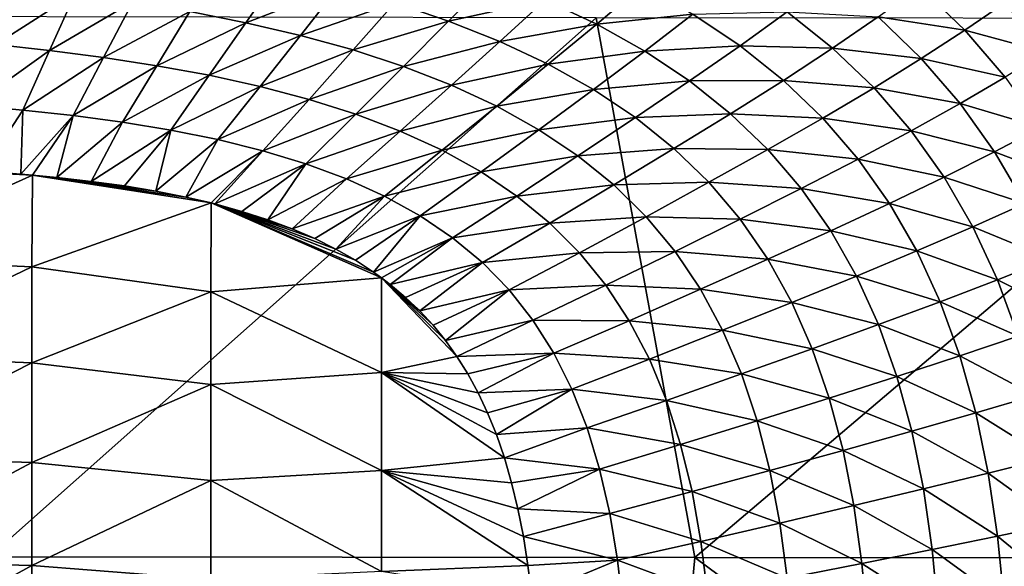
# Model space of a CAD drawing. Header units: metres. Extents: x -104 to 104, y -68 to 90.
# Tile 246 of 256: x 89.05 to 99.28, y 55.7 to 61.38. Entities that reach past the tile are written whole.
import ezdxf

# ---------------------------------------------------------------- set-up
doc = ezdxf.new("R2010")
doc.units = ezdxf.units.M
doc.layers.add('solid_FIT-BATH-153_SW0002', color=7, linetype='CONTINUOUS')

msp = doc.modelspace()

# ---------------------------------------------------------------- linework, layer by layer
at = {"layer": 'solid_FIT-BATH-153_SW0002'}
for points in [[(91.755013, 61.866692, -19.126707), (91.394859, 61.348, -19.293318), (90.812424, 61.462967, -19.314388)], [(91.755013, 61.866692, -19.126707), (92.358749, 61.719769, -19.106148), (91.394859, 61.348, -19.293318)], [(93.942673, 61.814045, -18.865389), (93.502312, 61.365379, -19.0646), (92.942421, 61.55331, -19.085443)], [(93.942673, 61.814045, -18.865389), (94.50795, 61.586887, -18.842247), (93.502312, 61.365379, -19.0646)], [(89.019669, 61.726452, -19.380159), (89.620041, 61.650215, -19.357851), (88.793053, 61.119522, -19.528381)], [(92.358749, 61.719769, -19.106148), (91.96209, 61.216122, -19.272684), (91.394859, 61.348, -19.293318)], [(92.358749, 61.719769, -19.106148), (92.942421, 61.55331, -19.085443), (91.96209, 61.216122, -19.272684)], [(95.513565, 61.7341, -18.576857), (95.042305, 61.333786, -18.81856), (94.50795, 61.586887, -18.842247)], [(95.513565, 61.7341, -18.576857), (96.041344, 61.436092, -18.549519), (95.042305, 61.333786, -18.81856)], [(98.400986, 61.719875, -17.461803), (98.867462, 61.268616, -17.426151), (97.965744, 61.40707, -17.856699)], [(99.280853, 61.549381, -16.973175), (98.867462, 61.268616, -17.426151), (98.400986, 61.719875, -17.461803)], [(89.620041, 61.650215, -19.357851), (89.355858, 61.057575, -19.504108), (88.793053, 61.119522, -19.528381)], [(89.620041, 61.650215, -19.357851), (90.219315, 61.563034, -19.335899), (89.355858, 61.057575, -19.504108)], [(90.219315, 61.563034, -19.335899), (89.916824, 60.985096, -19.480476), (89.355858, 61.057575, -19.504108)], [(90.219315, 61.563034, -19.335899), (90.812424, 61.462967, -19.314388), (89.916824, 60.985096, -19.480476)], [(92.942421, 61.55331, -19.085443), (92.509674, 61.065319, -19.252489), (91.96209, 61.216122, -19.272684)], [(92.942421, 61.55331, -19.085443), (93.502312, 61.365379, -19.0646), (92.509674, 61.065319, -19.252489)], [(94.50795, 61.586887, -18.842247), (94.0354, 61.15414, -19.043634), (93.502312, 61.365379, -19.0646)], [(94.50795, 61.586887, -18.842247), (95.042305, 61.333786, -18.81856), (94.0354, 61.15414, -19.043634)], [(99.280853, 61.549381, -16.973175), (99.71376, 61.042503, -16.937386), (98.867462, 61.268616, -17.426151)], [(88.729195, 55.796703, 16.497967), (95.036903, 61.398209, 16.499418), (87.417076, 61.410976, 16.429522)], [(88.729195, 55.796703, 16.497967), (96.062462, 55.791603, 16.580244), (95.036903, 61.398209, 16.499418)], [(90.812424, 61.462967, -19.314388), (90.471161, 60.900196, -19.457619), (89.916824, 60.985096, -19.480476)], [(90.812424, 61.462967, -19.314388), (91.394859, 61.348, -19.293318), (90.471161, 60.900196, -19.457619)], [(96.062462, 55.791603, 16.580244), (102.660873, 61.39254, 16.581371), (95.036903, 61.398209, 16.499418)], [(96.041344, 61.436092, -18.549519), (95.542542, 61.052876, -18.794428), (95.042305, 61.333786, -18.81856)], [(96.041344, 61.436092, -18.549519), (96.531311, 61.107853, -18.521742), (95.542542, 61.052876, -18.794428)], [(97.019775, 61.461689, -18.230297), (96.531311, 61.107853, -18.521742), (96.041344, 61.436092, -18.549519)], [(97.019775, 61.461689, -18.230297), (97.49292, 61.083153, -18.199167), (96.531311, 61.107853, -18.521742)], [(97.965744, 61.40707, -17.856699), (97.49292, 61.083153, -18.199167), (97.019775, 61.461689, -18.230297)], [(97.965744, 61.40707, -17.856699), (98.415375, 60.975426, -17.823156), (97.49292, 61.083153, -18.199167)], [(98.867462, 61.268616, -17.426151), (98.415375, 60.975426, -17.823156), (97.965744, 61.40707, -17.856699)], [(91.394859, 61.348, -19.293318), (91.014633, 60.800926, -19.435589), (90.471161, 60.900196, -19.457619)], [(91.394859, 61.348, -19.293318), (91.96209, 61.216122, -19.272684), (91.014633, 60.800926, -19.435589)], [(93.502312, 61.365379, -19.0646), (93.034149, 60.893719, -19.232719), (92.509674, 61.065319, -19.252489)], [(93.502312, 61.365379, -19.0646), (94.0354, 61.15414, -19.043634), (93.034149, 60.893719, -19.232719)], [(95.042305, 61.333786, -18.81856), (94.538689, 60.917763, -19.022566), (94.0354, 61.15414, -19.043634)], [(95.042305, 61.333786, -18.81856), (95.542542, 61.052876, -18.794428), (94.538689, 60.917763, -19.022566)], [(96.062462, 55.791603, 16.580244), (103.396858, 55.78376, 16.676132), (102.660873, 61.39254, 16.581371)], [(91.96209, 61.216122, -19.272684), (91.543015, 60.685314, -19.414436), (91.014633, 60.800926, -19.435589)], [(91.96209, 61.216122, -19.272684), (92.509674, 61.065319, -19.252489), (91.543015, 60.685314, -19.414436)], [(98.867462, 61.268616, -17.426151), (99.286865, 60.781494, -17.39159), (98.415375, 60.975426, -17.823156)], [(99.71376, 61.042503, -16.937386), (99.286865, 60.781494, -17.39159), (98.867462, 61.268616, -17.426151)], [(88.793053, 61.119522, -19.528381), (89.355858, 61.057575, -19.504108), (88.556015, 60.486301, -19.654074)], [(94.0354, 61.15414, -19.043634), (93.532761, 60.699528, -19.213352), (93.034149, 60.893719, -19.232719)], [(94.0354, 61.15414, -19.043634), (94.538689, 60.917763, -19.022566), (93.532761, 60.699528, -19.213352)], [(96.531311, 61.107853, -18.521742), (96.006439, 60.742649, -18.770052), (95.542542, 61.052876, -18.794428)], [(96.531311, 61.107853, -18.521742), (96.982048, 60.74826, -18.493919), (96.006439, 60.742649, -18.770052)], [(97.49292, 61.083153, -18.199167), (96.982048, 60.74826, -18.493919), (96.531311, 61.107853, -18.521742)], [(89.355858, 61.057575, -19.504108), (89.079361, 60.439934, -19.628508), (88.556015, 60.486301, -19.654074)], [(89.355858, 61.057575, -19.504108), (89.916824, 60.985096, -19.480476), (89.079361, 60.439934, -19.628508)], [(92.509674, 61.065319, -19.252489), (92.052155, 60.551414, -19.394209), (91.543015, 60.685314, -19.414436)], [(92.509674, 61.065319, -19.252489), (93.034149, 60.893719, -19.232719), (92.052155, 60.551414, -19.394209)], [(95.542542, 61.052876, -18.794428), (95.009224, 60.654423, -19.001417), (94.538689, 60.917763, -19.022566)], [(95.542542, 61.052876, -18.794428), (96.006439, 60.742649, -18.770052), (95.009224, 60.654423, -19.001417)], [(97.49292, 61.083153, -18.199167), (97.923767, 60.67128, -18.168423), (96.982048, 60.74826, -18.493919)], [(98.415375, 60.975426, -17.823156), (97.923767, 60.67128, -18.168423), (97.49292, 61.083153, -18.199167)], [(89.916824, 60.985096, -19.480476), (89.600021, 60.383339, -19.603643), (89.079361, 60.439934, -19.628508)], [(89.916824, 60.985096, -19.480476), (90.471161, 60.900196, -19.457619), (89.600021, 60.383339, -19.603643)], [(90.471161, 60.900196, -19.457619), (90.11348, 60.314705, -19.579679), (89.600021, 60.383339, -19.603643)], [(90.471161, 60.900196, -19.457619), (91.014633, 60.800926, -19.435589), (90.11348, 60.314705, -19.579679)], [(93.034149, 60.893719, -19.232719), (92.538872, 60.3974, -19.374916), (92.052155, 60.551414, -19.394209)], [(93.034149, 60.893719, -19.232719), (93.532761, 60.699528, -19.213352), (92.538872, 60.3974, -19.374916)], [(94.538689, 60.917763, -19.022566), (94.002762, 60.480968, -19.194368), (93.532761, 60.699528, -19.213352)], [(94.538689, 60.917763, -19.022566), (95.009224, 60.654423, -19.001417), (94.002762, 60.480968, -19.194368)], [(98.415375, 60.975426, -17.823156), (98.819511, 60.508629, -17.790602), (97.923767, 60.67128, -18.168423)], [(99.286865, 60.781494, -17.39159), (98.819511, 60.508629, -17.790602), (98.415375, 60.975426, -17.823156)], [(91.014633, 60.800926, -19.435589), (90.615807, 60.23214, -19.556753), (90.11348, 60.314705, -19.579679)], [(91.014633, 60.800926, -19.435589), (91.543015, 60.685314, -19.414436), (90.615807, 60.23214, -19.556753)], [(91.543015, 60.685314, -19.414436), (91.103088, 60.133759, -19.53499), (90.615807, 60.23214, -19.556753)], [(91.543015, 60.685314, -19.414436), (92.052155, 60.551414, -19.394209), (91.103088, 60.133759, -19.53499)], [(93.532761, 60.699528, -19.213352), (93.000687, 60.221519, -19.356537), (92.538872, 60.3974, -19.374916)], [(93.532761, 60.699528, -19.213352), (94.002762, 60.480968, -19.194368), (93.000687, 60.221519, -19.356537)], [(96.006439, 60.742649, -18.770052), (95.444969, 60.362652, -18.980309), (95.009224, 60.654423, -19.001417)], [(96.006439, 60.742649, -18.770052), (96.432732, 60.401974, -18.745745), (95.444969, 60.362652, -18.980309)], [(96.982048, 60.74826, -18.493919), (96.432732, 60.401974, -18.745745), (96.006439, 60.742649, -18.770052)], [(96.982048, 60.74826, -18.493919), (97.392159, 60.356194, -18.466457), (96.432732, 60.401974, -18.745745)], [(97.923767, 60.67128, -18.168423), (97.392159, 60.356194, -18.466457), (96.982048, 60.74826, -18.493919)], [(99.286865, 60.781494, -17.39159), (99.658485, 60.258129, -17.358671), (98.819511, 60.508629, -17.790602)], [(95.009224, 60.654423, -19.001417), (94.441452, 60.236263, -19.175747), (94.002762, 60.480968, -19.194368)], [(95.009224, 60.654423, -19.001417), (95.444969, 60.362652, -18.980309), (94.441452, 60.236263, -19.175747)], [(97.923767, 60.67128, -18.168423), (98.310806, 60.225014, -18.138548), (97.392159, 60.356194, -18.466457)], [(98.819511, 60.508629, -17.790602), (98.310806, 60.225014, -18.138548), (97.923767, 60.67128, -18.168423)], [(88.556015, 60.486301, -19.654074), (89.079361, 60.439934, -19.628508), (88.663361, 59.803455, -19.740589)], [(92.052155, 60.551414, -19.394209), (91.57148, 60.01767, -19.514523), (91.103088, 60.133759, -19.53499)], [(92.052155, 60.551414, -19.394209), (92.538872, 60.3974, -19.374916), (91.57148, 60.01767, -19.514523)], [(94.002762, 60.480968, -19.194368), (93.43515, 60.022038, -19.339046), (93.000687, 60.221519, -19.356537)], [(94.002762, 60.480968, -19.194368), (94.441452, 60.236263, -19.175747), (93.43515, 60.022038, -19.339046)], [(98.819511, 60.508629, -17.790602), (99.177498, 60.00621, -17.759546), (98.310806, 60.225014, -18.138548)], [(99.658485, 60.258129, -17.358671), (99.177498, 60.00621, -17.759546), (98.819511, 60.508629, -17.790602)], [(89.079361, 60.439934, -19.628508), (89.058662, 59.774532, -19.71953), (88.663361, 59.803455, -19.740589)], [(89.079361, 60.439934, -19.628508), (89.600021, 60.383339, -19.603643), (89.058662, 59.774532, -19.71953)], [(89.600021, 60.383339, -19.603643), (89.176666, 59.764469, -19.713301), (89.058662, 59.774532, -19.71953)], [(89.600021, 60.383339, -19.603643), (89.43264, 59.74007, -19.699886), (89.176666, 59.764469, -19.713301)], [(89.600021, 60.383339, -19.603643), (90.11348, 60.314705, -19.579679), (89.43264, 59.74007, -19.699886)], [(92.538872, 60.3974, -19.374916), (92.018097, 59.882118, -19.495407), (91.57148, 60.01767, -19.514523)], [(92.538872, 60.3974, -19.374916), (93.000687, 60.221519, -19.356537), (92.018097, 59.882118, -19.495407)], [(96.432732, 60.401974, -18.745745), (95.844841, 60.041328, -18.959463), (95.444969, 60.362652, -18.980309)], [(96.432732, 60.401974, -18.745745), (96.820168, 60.02972, -18.721821), (95.844841, 60.041328, -18.959463)], [(97.392159, 60.356194, -18.466457), (96.820168, 60.02972, -18.721821), (96.432732, 60.401974, -18.745745)], [(90.11348, 60.314705, -19.579679), (89.78933, 59.699474, -19.681433), (89.43264, 59.74007, -19.699886)], [(90.11348, 60.314705, -19.579679), (90.615807, 60.23214, -19.556753), (89.78933, 59.699474, -19.681433)], [(95.444969, 60.362652, -18.980309), (94.847023, 59.963985, -19.157547), (94.441452, 60.236263, -19.175747)], [(95.444969, 60.362652, -18.980309), (95.844841, 60.041328, -18.959463), (94.847023, 59.963985, -19.157547)], [(97.392159, 60.356194, -18.466457), (97.760277, 59.93055, -18.439754), (96.820168, 60.02972, -18.721821)], [(98.310806, 60.225014, -18.138548), (97.760277, 59.93055, -18.439754), (97.392159, 60.356194, -18.466457)], [(90.615807, 60.23214, -19.556753), (90.133125, 59.651825, -19.663935), (89.78933, 59.699474, -19.681433)], [(90.615807, 60.23214, -19.556753), (90.460953, 59.597145, -19.647545), (90.133125, 59.651825, -19.663935)], [(90.615807, 60.23214, -19.556753), (91.103088, 60.133759, -19.53499), (90.460953, 59.597145, -19.647545)], [(93.000687, 60.221519, -19.356537), (92.440796, 59.72541, -19.477655), (92.018097, 59.882118, -19.495407)], [(93.000687, 60.221519, -19.356537), (93.43515, 60.022038, -19.339046), (92.440796, 59.72541, -19.477655)], [(94.441452, 60.236263, -19.175747), (93.839844, 59.79723, -19.322426), (93.43515, 60.022038, -19.339046)], [(94.441452, 60.236263, -19.175747), (94.847023, 59.963985, -19.157547), (93.839844, 59.79723, -19.322426)], [(98.310806, 60.225014, -18.138548), (98.653465, 59.743801, -18.109997), (97.760277, 59.93055, -18.439754)], [(99.177498, 60.00621, -17.759546), (98.653465, 59.743801, -18.109997), (98.310806, 60.225014, -18.138548)], [(99.658485, 60.258129, -17.358671), (99.982986, 59.698841, -17.327866), (99.177498, 60.00621, -17.759546)], [(91.103088, 60.133759, -19.53499), (90.773521, 59.535046, -19.632215), (90.460953, 59.597145, -19.647545)], [(91.103088, 60.133759, -19.53499), (91.57148, 60.01767, -19.514523), (90.773521, 59.535046, -19.632215)], [(91.57148, 60.01767, -19.514523), (91.033844, 59.474552, -19.619698), (90.773521, 59.535046, -19.632215)], [(91.57148, 60.01767, -19.514523), (91.072037, 59.464928, -19.617882), (91.033844, 59.474552, -19.619698)], [(91.57148, 60.01767, -19.514523), (92.018097, 59.882118, -19.495407), (91.072037, 59.464928, -19.617882)], [(93.43515, 60.022038, -19.339046), (92.837418, 59.545872, -19.461277), (92.440796, 59.72541, -19.477655)], [(93.43515, 60.022038, -19.339046), (93.839844, 59.79723, -19.322426), (92.837418, 59.545872, -19.461277)], [(95.844841, 60.041328, -18.959463), (95.218559, 59.66304, -19.139898), (94.847023, 59.963985, -19.157547)], [(95.844841, 60.041328, -18.959463), (96.207756, 59.689346, -18.939102), (95.218559, 59.66304, -19.139898)], [(96.820168, 60.02972, -18.721821), (96.207756, 59.689346, -18.939102), (95.844841, 60.041328, -18.959463)], [(96.820168, 60.02972, -18.721821), (97.167557, 59.624783, -18.698591), (96.207756, 59.689346, -18.939102)], [(97.760277, 59.93055, -18.439754), (97.167557, 59.624783, -18.698591), (96.820168, 60.02972, -18.721821)], [(99.177498, 60.00621, -17.759546), (99.490013, 59.468391, -17.730446), (98.653465, 59.743801, -18.109997)], [(99.982986, 59.698841, -17.327866), (99.490013, 59.468391, -17.730446), (99.177498, 60.00621, -17.759546)], [(92.018097, 59.882118, -19.495407), (91.355507, 59.386761, -19.60457), (91.072037, 59.464928, -19.617882)], [(92.018097, 59.882118, -19.495407), (91.623291, 59.30061, -19.592293), (91.355507, 59.386761, -19.60457)], [(92.018097, 59.882118, -19.495407), (92.440796, 59.72541, -19.477655), (91.623291, 59.30061, -19.592293)], [(94.847023, 59.963985, -19.157547), (94.213188, 59.545696, -19.30669), (93.839844, 59.79723, -19.322426)], [(94.847023, 59.963985, -19.157547), (95.218559, 59.66304, -19.139898), (94.213188, 59.545696, -19.30669)], [(97.760277, 59.93055, -18.439754), (98.085922, 59.470734, -18.414206), (97.167557, 59.624783, -18.698591)], [(98.653465, 59.743801, -18.109997), (98.085922, 59.470734, -18.414206), (97.760277, 59.93055, -18.439754)], [(87.255577, 58.897758, -19.914724), (87.257744, 59.860519, -19.817516), (89.176666, 59.764469, -19.713301)], [(89.172607, 58.811211, -19.807831), (87.255577, 58.897758, -19.914724), (89.176666, 59.764469, -19.713301)], [(89.058662, 59.774532, -19.71953), (87.257744, 59.860519, -19.817516), (88.663361, 59.803455, -19.740589)], [(89.176666, 59.764469, -19.713301), (87.257744, 59.860519, -19.817516), (89.058662, 59.774532, -19.71953)], [(89.172607, 58.811211, -19.807831), (89.176666, 59.764469, -19.713301), (91.033844, 59.474552, -19.619698)], [(89.78933, 59.699474, -19.681433), (89.176666, 59.764469, -19.713301), (89.43264, 59.74007, -19.699886)], [(90.133125, 59.651825, -19.663935), (89.176666, 59.764469, -19.713301), (89.78933, 59.699474, -19.681433)], [(90.460953, 59.597145, -19.647545), (89.176666, 59.764469, -19.713301), (90.133125, 59.651825, -19.663935)], [(90.773521, 59.535046, -19.632215), (89.176666, 59.764469, -19.713301), (90.460953, 59.597145, -19.647545)], [(91.033844, 59.474552, -19.619698), (89.176666, 59.764469, -19.713301), (90.773521, 59.535046, -19.632215)], [(93.839844, 59.79723, -19.322426), (93.205849, 59.341835, -19.446281), (92.837418, 59.545872, -19.461277)], [(93.839844, 59.79723, -19.322426), (94.213188, 59.545696, -19.30669), (93.205849, 59.341835, -19.446281)], [(92.440796, 59.72541, -19.477655), (91.875313, 59.206493, -19.581028), (91.623291, 59.30061, -19.592293)], [(92.440796, 59.72541, -19.477655), (92.837418, 59.545872, -19.461277), (91.875313, 59.206493, -19.581028)], [(95.218559, 59.66304, -19.139898), (94.554466, 59.26638, -19.291885), (94.213188, 59.545696, -19.30669)], [(95.218559, 59.66304, -19.139898), (95.555183, 59.332344, -19.12294), (94.554466, 59.26638, -19.291885)], [(96.207756, 59.689346, -18.939102), (95.555183, 59.332344, -19.12294), (95.218559, 59.66304, -19.139898)], [(96.207756, 59.689346, -18.939102), (96.5327, 59.305611, -18.919453), (95.555183, 59.332344, -19.12294)], [(97.167557, 59.624783, -18.698591), (96.5327, 59.305611, -18.919453), (96.207756, 59.689346, -18.939102)], [(98.653465, 59.743801, -18.109997), (98.952454, 59.227814, -18.0832), (98.085922, 59.470734, -18.414206)], [(99.490013, 59.468391, -17.730446), (98.952454, 59.227814, -18.0832), (98.653465, 59.743801, -18.109997)], [(97.167557, 59.624783, -18.698591), (97.474525, 59.186543, -18.67638), (96.5327, 59.305611, -18.919453)], [(98.085922, 59.470734, -18.414206), (97.474525, 59.186543, -18.67638), (97.167557, 59.624783, -18.698591)], [(91.032417, 58.550465, -19.700932), (89.172607, 58.811211, -19.807831), (91.033844, 59.474552, -19.619698)], [(91.032417, 58.550465, -19.700932), (91.033844, 59.474552, -19.619698), (92.805122, 58.697666, -19.542517)], [(91.355507, 59.386761, -19.60457), (91.033844, 59.474552, -19.619698), (91.072037, 59.464928, -19.617882)], [(91.623291, 59.30061, -19.592293), (91.033844, 59.474552, -19.619698), (91.355507, 59.386761, -19.60457)], [(91.875313, 59.206493, -19.581028), (91.033844, 59.474552, -19.619698), (91.623291, 59.30061, -19.592293)], [(92.111763, 59.104443, -19.570742), (91.033844, 59.474552, -19.619698), (91.875313, 59.206493, -19.581028)], [(92.331841, 58.995056, -19.561445), (91.033844, 59.474552, -19.619698), (92.111763, 59.104443, -19.570742)], [(92.535202, 58.879036, -19.553122), (91.033844, 59.474552, -19.619698), (92.331841, 58.995056, -19.561445)], [(92.722992, 58.75658, -19.545687), (91.033844, 59.474552, -19.619698), (92.535202, 58.879036, -19.553122)], [(92.805122, 58.697666, -19.542517), (91.033844, 59.474552, -19.619698), (92.722992, 58.75658, -19.545687)], [(92.837418, 59.545872, -19.461277), (92.111763, 59.104443, -19.570742), (91.875313, 59.206493, -19.581028)], [(92.837418, 59.545872, -19.461277), (92.331841, 58.995056, -19.561445), (92.111763, 59.104443, -19.570742)], [(92.837418, 59.545872, -19.461277), (93.205849, 59.341835, -19.446281), (92.331841, 58.995056, -19.561445)], [(94.213188, 59.545696, -19.30669), (93.544785, 59.111946, -19.432659), (93.205849, 59.341835, -19.446281)], [(94.213188, 59.545696, -19.30669), (94.554466, 59.26638, -19.291885), (93.544785, 59.111946, -19.432659)], [(98.085922, 59.470734, -18.414206), (98.369843, 58.97686, -18.390196), (97.474525, 59.186543, -18.67638)], [(98.952454, 59.227814, -18.0832), (98.369843, 58.97686, -18.390196), (98.085922, 59.470734, -18.414206)], [(99.490013, 59.468391, -17.730446), (99.757843, 58.895454, -17.703751), (98.952454, 59.227814, -18.0832)], [(93.205849, 59.341835, -19.446281), (92.535202, 58.879036, -19.553122), (92.331841, 58.995056, -19.561445)], [(93.205849, 59.341835, -19.446281), (92.722992, 58.75658, -19.545687), (92.535202, 58.879036, -19.553122)], [(93.205849, 59.341835, -19.446281), (93.544785, 59.111946, -19.432659), (92.722992, 58.75658, -19.545687)], [(94.554466, 59.26638, -19.291885), (93.853706, 58.855175, -19.420385), (93.544785, 59.111946, -19.432659)], [(94.554466, 59.26638, -19.291885), (94.862976, 58.958221, -19.278063), (93.853706, 58.855175, -19.420385)], [(95.555183, 59.332344, -19.12294), (94.862976, 58.958221, -19.278063), (94.554466, 59.26638, -19.291885)], [(95.555183, 59.332344, -19.12294), (95.856018, 58.970833, -19.106806), (94.862976, 58.958221, -19.278063)], [(96.5327, 59.305611, -18.919453), (95.856018, 58.970833, -19.106806), (95.555183, 59.332344, -19.12294)], [(96.5327, 59.305611, -18.919453), (96.819397, 58.889511, -18.900751), (95.856018, 58.970833, -19.106806)], [(97.474525, 59.186543, -18.67638), (96.819397, 58.889511, -18.900751), (96.5327, 59.305611, -18.919453)], [(97.474525, 59.186543, -18.67638), (97.741875, 58.715092, -18.655514), (96.819397, 58.889511, -18.900751)], [(98.369843, 58.97686, -18.390196), (97.741875, 58.715092, -18.655514), (97.474525, 59.186543, -18.67638)], [(98.952454, 59.227814, -18.0832), (99.20858, 58.677254, -18.05858), (98.369843, 58.97686, -18.390196)], [(99.757843, 58.895454, -17.703751), (99.20858, 58.677254, -18.05858), (98.952454, 59.227814, -18.0832)], [(93.544785, 59.111946, -19.432659), (92.805122, 58.697666, -19.542517), (92.722992, 58.75658, -19.545687)], [(93.544785, 59.111946, -19.432659), (92.89669, 58.627632, -19.539042), (92.805122, 58.697666, -19.542517)], [(93.544785, 59.111946, -19.432659), (93.853706, 58.855175, -19.420385), (92.89669, 58.627632, -19.539042)], [(94.862976, 58.958221, -19.278063), (94.132149, 58.570503, -19.409428), (93.853706, 58.855175, -19.420385)], [(94.862976, 58.958221, -19.278063), (95.138054, 58.620186, -19.265274), (94.132149, 58.570503, -19.409428)], [(95.856018, 58.970833, -19.106806), (95.138054, 58.620186, -19.265274), (94.862976, 58.958221, -19.278063)], [(95.856018, 58.970833, -19.106806), (96.120949, 58.577915, -19.091646), (95.138054, 58.620186, -19.265274)], [(96.819397, 58.889511, -18.900751), (96.120949, 58.577915, -19.091646), (95.856018, 58.970833, -19.106806)], [(98.369843, 58.97686, -18.390196), (98.612892, 58.449097, -18.368109), (97.741875, 58.715092, -18.655514)], [(99.20858, 58.677254, -18.05858), (98.612892, 58.449097, -18.368109), (98.369843, 58.97686, -18.390196)], [(89.172607, 58.811211, -19.807831), (87.254753, 57.889004, -19.982788), (87.255577, 58.897758, -19.914724)], [(93.853706, 58.855175, -19.420385), (93.056038, 58.493374, -19.533159), (92.89669, 58.627632, -19.539042)], [(93.853706, 58.855175, -19.420385), (93.202797, 58.353378, -19.527935), (93.056038, 58.493374, -19.533159)], [(93.853706, 58.855175, -19.420385), (94.132149, 58.570503, -19.409428), (93.202797, 58.353378, -19.527935)], [(96.819397, 58.889511, -18.900751), (97.068726, 58.44112, -18.883259), (96.120949, 58.577915, -19.091646)], [(97.741875, 58.715092, -18.655514), (97.068726, 58.44112, -18.883259), (96.819397, 58.889511, -18.900751)], [(99.757843, 58.895454, -17.703751), (99.981773, 58.287685, -17.679909), (99.20858, 58.677254, -18.05858)], [(89.172607, 58.811211, -19.807831), (89.171623, 57.813877, -19.874159), (87.254753, 57.889004, -19.982788)], [(91.032417, 58.550465, -19.700932), (89.171623, 57.813877, -19.874159), (89.172607, 58.811211, -19.807831)], [(92.804535, 57.71431, -19.602743), (91.032417, 58.550465, -19.700932), (92.805122, 58.697666, -19.542517)], [(92.804535, 57.71431, -19.602743), (92.805122, 58.697666, -19.542517), (93.588715, 57.880306, -19.515236)], [(93.056038, 58.493374, -19.533159), (92.805122, 58.697666, -19.542517), (92.89669, 58.627632, -19.539042)], [(93.202797, 58.353378, -19.527935), (92.805122, 58.697666, -19.542517), (93.056038, 58.493374, -19.533159)], [(93.340645, 58.204498, -19.523214), (92.805122, 58.697666, -19.542517), (93.202797, 58.353378, -19.527935)], [(93.469017, 58.047211, -19.518995), (92.805122, 58.697666, -19.542517), (93.340645, 58.204498, -19.523214)], [(93.588715, 57.880306, -19.515236), (92.805122, 58.697666, -19.542517), (93.469017, 58.047211, -19.518995)], [(97.741875, 58.715092, -18.655514), (97.97049, 58.210556, -18.636328), (97.068726, 58.44112, -18.883259)], [(98.612892, 58.449097, -18.368109), (97.97049, 58.210556, -18.636328), (97.741875, 58.715092, -18.655514)], [(99.20858, 58.677254, -18.05858), (99.422653, 58.092342, -18.03656), (98.612892, 58.449097, -18.368109)], [(99.981773, 58.287685, -17.679909), (99.422653, 58.092342, -18.03656), (99.20858, 58.677254, -18.05858)], [(91.032417, 58.550465, -19.700932), (91.032097, 57.587627, -19.758778), (89.171623, 57.813877, -19.874159)], [(92.804535, 57.71431, -19.602743), (91.032097, 57.587627, -19.758778), (91.032417, 58.550465, -19.700932)], [(94.132149, 58.570503, -19.409428), (93.340645, 58.204498, -19.523214), (93.202797, 58.353378, -19.527935)], [(94.132149, 58.570503, -19.409428), (93.469017, 58.047211, -19.518995), (93.340645, 58.204498, -19.523214)], [(94.132149, 58.570503, -19.409428), (94.379639, 58.256916, -19.399761), (93.469017, 58.047211, -19.518995)], [(95.138054, 58.620186, -19.265274), (94.379639, 58.256916, -19.399761), (94.132149, 58.570503, -19.409428)], [(95.138054, 58.620186, -19.265274), (95.379707, 58.251694, -19.253569), (94.379639, 58.256916, -19.399761)], [(96.120949, 58.577915, -19.091646), (95.379707, 58.251694, -19.253569), (95.138054, 58.620186, -19.265274)], [(96.120949, 58.577915, -19.091646), (96.350891, 58.153648, -19.077623), (95.379707, 58.251694, -19.253569)], [(97.068726, 58.44112, -18.883259), (96.350891, 58.153648, -19.077623), (96.120949, 58.577915, -19.091646)], [(97.068726, 58.44112, -18.883259), (97.281609, 57.960548, -18.867229), (96.350891, 58.153648, -19.077623)], [(97.97049, 58.210556, -18.636328), (97.281609, 57.960548, -18.867229), (97.068726, 58.44112, -18.883259)], [(98.612892, 58.449097, -18.368109), (98.815918, 57.887608, -18.348331), (97.97049, 58.210556, -18.636328)], [(99.422653, 58.092342, -18.03656), (98.815918, 57.887608, -18.348331), (98.612892, 58.449097, -18.368109)], [(94.379639, 58.256916, -19.399761), (93.588715, 57.880306, -19.515236), (93.469017, 58.047211, -19.518995)], [(94.379639, 58.256916, -19.399761), (94.596359, 57.91386, -19.391344), (93.588715, 57.880306, -19.515236)], [(95.379707, 58.251694, -19.253569), (94.596359, 57.91386, -19.391344), (94.379639, 58.256916, -19.399761)], [(95.379707, 58.251694, -19.253569), (95.58889, 57.85281, -19.24301), (94.596359, 57.91386, -19.391344)], [(96.350891, 58.153648, -19.077623), (95.58889, 57.85281, -19.24301), (95.379707, 58.251694, -19.253569)], [(96.350891, 58.153648, -19.077623), (96.546806, 57.698147, -19.064905), (95.58889, 57.85281, -19.24301)], [(97.281609, 57.960548, -18.867229), (96.546806, 57.698147, -19.064905), (96.350891, 58.153648, -19.077623)], [(97.97049, 58.210556, -18.636328), (98.161263, 57.673077, -18.619146), (97.281609, 57.960548, -18.867229)], [(98.815918, 57.887608, -18.348331), (98.161263, 57.673077, -18.619146), (97.97049, 58.210556, -18.636328)], [(99.422653, 58.092342, -18.03656), (99.596306, 57.473858, -18.017452), (98.815918, 57.887608, -18.348331)], [(97.281609, 57.960548, -18.867229), (97.458984, 57.447922, -18.852922), (96.546806, 57.698147, -19.064905)], [(98.161263, 57.673077, -18.619146), (97.458984, 57.447922, -18.852922), (97.281609, 57.960548, -18.867229)], [(89.171623, 57.813877, -19.874159), (87.254211, 56.839611, -20.027649), (87.254753, 57.889004, -19.982788)], [(92.804535, 57.71431, -19.602743), (93.588715, 57.880306, -19.515236), (93.702232, 57.699402, -19.511847)], [(94.596359, 57.91386, -19.391344), (93.702232, 57.699402, -19.511847), (93.588715, 57.880306, -19.515236)], [(94.596359, 57.91386, -19.391344), (93.809128, 57.50362, -19.508831), (93.702232, 57.699402, -19.511847)], [(94.596359, 57.91386, -19.391344), (94.783302, 57.541386, -19.384117), (93.809128, 57.50362, -19.508831)], [(95.58889, 57.85281, -19.24301), (94.783302, 57.541386, -19.384117), (94.596359, 57.91386, -19.391344)], [(95.58889, 57.85281, -19.24301), (95.766632, 57.423641, -19.233648), (94.783302, 57.541386, -19.384117)], [(96.546806, 57.698147, -19.064905), (95.766632, 57.423641, -19.233648), (95.58889, 57.85281, -19.24301)], [(98.815918, 57.887608, -18.348331), (98.980515, 57.293125, -18.33115), (98.161263, 57.673077, -18.619146)], [(99.596306, 57.473858, -18.017452), (98.980515, 57.293125, -18.33115), (98.815918, 57.887608, -18.348331)], [(89.171623, 57.813877, -19.874159), (89.170982, 56.77737, -19.918034), (87.254211, 56.839611, -20.027649)], [(91.032097, 57.587627, -19.758778), (89.170982, 56.77737, -19.918034), (89.171623, 57.813877, -19.874159)], [(92.804535, 57.71431, -19.602743), (92.805298, 56.694904, -19.643299), (91.032097, 57.587627, -19.758778)], [(92.804535, 57.71431, -19.602743), (93.702232, 57.699402, -19.511847), (93.809128, 57.50362, -19.508831)], [(92.804535, 57.71431, -19.602743), (93.809128, 57.50362, -19.508831), (93.908478, 57.293232, -19.506195)], [(92.804535, 57.71431, -19.602743), (93.908478, 57.293232, -19.506195), (93.999939, 57.067619, -19.503927)], [(92.804535, 57.71431, -19.602743), (93.999939, 57.067619, -19.503927), (94.083405, 56.82552, -19.50201)], [(92.804535, 57.71431, -19.602743), (94.083405, 56.82552, -19.50201), (92.805298, 56.694904, -19.643299)], [(96.546806, 57.698147, -19.064905), (96.709686, 57.211525, -19.053659), (95.766632, 57.423641, -19.233648)], [(97.458984, 57.447922, -18.852922), (96.709686, 57.211525, -19.053659), (96.546806, 57.698147, -19.064905)], [(98.161263, 57.673077, -18.619146), (98.315788, 57.103344, -18.604221), (97.458984, 57.447922, -18.852922)], [(98.980515, 57.293125, -18.33115), (98.315788, 57.103344, -18.604221), (98.161263, 57.673077, -18.619146)], [(91.032097, 57.587627, -19.758778), (91.031891, 56.59016, -19.79715), (89.170982, 56.77737, -19.918034)], [(92.805298, 56.694904, -19.643299), (91.031891, 56.59016, -19.79715), (91.032097, 57.587627, -19.758778)], [(94.783302, 57.541386, -19.384117), (93.908478, 57.293232, -19.506195), (93.809128, 57.50362, -19.508831)], [(94.783302, 57.541386, -19.384117), (93.999939, 57.067619, -19.503927), (93.908478, 57.293232, -19.506195)], [(94.783302, 57.541386, -19.384117), (94.941574, 57.139595, -19.378021), (93.999939, 57.067619, -19.503927)], [(95.766632, 57.423641, -19.233648), (94.941574, 57.139595, -19.378021), (94.783302, 57.541386, -19.384117)], [(95.766632, 57.423641, -19.233648), (95.913956, 56.964302, -19.225548), (94.941574, 57.139595, -19.378021)], [(96.709686, 57.211525, -19.053659), (95.913956, 56.964302, -19.225548), (95.766632, 57.423641, -19.233648)], [(97.458984, 57.447922, -18.852922), (97.602432, 56.903908, -18.840528), (96.709686, 57.211525, -19.053659)], [(98.315788, 57.103344, -18.604221), (97.602432, 56.903908, -18.840528), (97.458984, 57.447922, -18.852922)], [(99.596306, 57.473858, -18.017452), (99.732719, 56.82365, -18.001362), (98.980515, 57.293125, -18.33115)], [(96.709686, 57.211525, -19.053659), (96.84111, 56.694431, -19.044003), (95.913956, 56.964302, -19.225548)], [(97.602432, 56.903908, -18.840528), (96.84111, 56.694431, -19.044003), (96.709686, 57.211525, -19.053659)], [(98.980515, 57.293125, -18.33115), (99.109764, 56.667454, -18.316668), (98.315788, 57.103344, -18.604221)], [(99.732719, 56.82365, -18.001362), (99.109764, 56.667454, -18.316668), (98.980515, 57.293125, -18.33115)], [(94.941574, 57.139595, -19.378021), (94.083405, 56.82552, -19.50201), (93.999939, 57.067619, -19.503927)], [(94.941574, 57.139595, -19.378021), (95.07225, 56.708603, -19.372999), (94.083405, 56.82552, -19.50201)], [(95.913956, 56.964302, -19.225548), (95.07225, 56.708603, -19.372999), (94.941574, 57.139595, -19.378021)], [(98.315788, 57.103344, -18.604221), (98.437012, 56.50312, -18.591644), (97.602432, 56.903908, -18.840528)], [(99.109764, 56.667454, -18.316668), (98.437012, 56.50312, -18.591644), (98.315788, 57.103344, -18.604221)], [(95.913956, 56.964302, -19.225548), (96.032425, 56.475426, -19.218733), (95.07225, 56.708603, -19.372999)], [(96.84111, 56.694431, -19.044003), (96.032425, 56.475426, -19.218733), (95.913956, 56.964302, -19.225548)], [(97.602432, 56.903908, -18.840528), (97.71479, 56.330208, -18.830118), (96.84111, 56.694431, -19.044003)], [(98.437012, 56.50312, -18.591644), (97.71479, 56.330208, -18.830118), (97.602432, 56.903908, -18.840528)], [(89.170982, 56.77737, -19.918034), (87.253891, 55.755791, -20.054495), (87.254211, 56.839611, -20.027649)], [(92.805298, 56.694904, -19.643299), (94.083405, 56.82552, -19.50201), (94.158066, 56.567799, -19.500433)], [(95.07225, 56.708603, -19.372999), (94.158066, 56.567799, -19.500433), (94.083405, 56.82552, -19.50201)], [(99.732719, 56.82365, -18.001362), (99.835258, 56.143696, -17.988367), (99.109764, 56.667454, -18.316668)], [(89.170982, 56.77737, -19.918034), (89.170609, 55.707825, -19.944376), (87.253891, 55.755791, -20.054495)], [(91.031891, 56.59016, -19.79715), (89.170609, 55.707825, -19.944376), (89.170982, 56.77737, -19.918034)], [(92.805298, 56.694904, -19.643299), (92.805763, 55.644321, -19.667767), (91.031891, 56.59016, -19.79715)], [(92.805298, 56.694904, -19.643299), (94.158066, 56.567799, -19.500433), (94.223419, 56.295792, -19.499178)], [(92.805298, 56.694904, -19.643299), (94.223419, 56.295792, -19.499178), (94.279915, 56.008877, -19.498209)], [(92.805298, 56.694904, -19.643299), (94.279915, 56.008877, -19.498209), (94.327835, 55.707584, -19.49749)], [(92.805298, 56.694904, -19.643299), (94.327835, 55.707584, -19.49749), (92.805763, 55.644321, -19.667767)], [(95.07225, 56.708603, -19.372999), (94.223419, 56.295792, -19.499178), (94.158066, 56.567799, -19.500433)], [(95.07225, 56.708603, -19.372999), (95.17688, 56.249008, -19.368977), (94.223419, 56.295792, -19.499178)], [(96.032425, 56.475426, -19.218733), (95.17688, 56.249008, -19.368977), (95.07225, 56.708603, -19.372999)], [(96.84111, 56.694431, -19.044003), (96.943756, 56.148529, -19.035959), (96.032425, 56.475426, -19.218733)], [(97.71479, 56.330208, -18.830118), (96.943756, 56.148529, -19.035959), (96.84111, 56.694431, -19.044003)], [(91.031891, 56.59016, -19.79715), (91.031776, 55.563763, -19.820261), (89.170609, 55.707825, -19.944376)], [(92.805763, 55.644321, -19.667767), (91.031776, 55.563763, -19.820261), (91.031891, 56.59016, -19.79715)], [(99.109764, 56.667454, -18.316668), (99.206886, 56.012531, -18.304966), (98.437012, 56.50312, -18.591644)], [(99.835258, 56.143696, -17.988367), (99.206886, 56.012531, -18.304966), (99.109764, 56.667454, -18.316668)], [(98.437012, 56.50312, -18.591644), (98.528038, 55.874287, -18.581491), (97.71479, 56.330208, -18.830118)], [(99.206886, 56.012531, -18.304966), (98.528038, 55.874287, -18.581491), (98.437012, 56.50312, -18.591644)], [(96.032425, 56.475426, -19.218733), (96.124596, 55.958626, -19.213171), (95.17688, 56.249008, -19.368977)], [(96.943756, 56.148529, -19.035959), (96.124596, 55.958626, -19.213171), (96.032425, 56.475426, -19.218733)], [(95.17688, 56.249008, -19.368977), (94.279915, 56.008877, -19.498209), (94.223419, 56.295792, -19.499178)], [(97.71479, 56.330208, -18.830118), (97.799004, 55.728664, -18.821743), (96.943756, 56.148529, -19.035959)], [(98.528038, 55.874287, -18.581491), (97.799004, 55.728664, -18.821743), (97.71479, 56.330208, -18.830118)], [(95.17688, 56.249008, -19.368977), (95.257874, 55.76239, -19.365858), (94.279915, 56.008877, -19.498209)], [(96.124596, 55.958626, -19.213171), (95.257874, 55.76239, -19.365858), (95.17688, 56.249008, -19.368977)], [(96.943756, 56.148529, -19.035959), (97.020462, 55.5756, -19.029547), (96.124596, 55.958626, -19.213171)], [(97.799004, 55.728664, -18.821743), (97.020462, 55.5756, -19.029547), (96.943756, 56.148529, -19.035959)], [(99.835258, 56.143696, -17.988367), (99.90728, 55.435978, -17.978544), (99.206886, 56.012531, -18.304966)], [(95.257874, 55.76239, -19.365858), (94.327835, 55.707584, -19.49749), (94.279915, 56.008877, -19.498209)], [(99.206886, 56.012531, -18.304966), (99.275124, 55.330288, -18.296125), (98.528038, 55.874287, -18.581491)], [(99.90728, 55.435978, -17.978544), (99.275124, 55.330288, -18.296125), (99.206886, 56.012531, -18.304966)], [(96.124596, 55.958626, -19.213171), (96.193146, 55.415642, -19.208826), (95.257874, 55.76239, -19.365858)], [(97.020462, 55.5756, -19.029547), (96.193146, 55.415642, -19.208826), (96.124596, 55.958626, -19.213171)], [(98.528038, 55.874287, -18.581491), (98.591972, 55.218731, -18.573833), (97.799004, 55.728664, -18.821743)], [(99.275124, 55.330288, -18.296125), (98.591972, 55.218731, -18.573833), (98.528038, 55.874287, -18.581491)], [(87.688232, 50.324154, 16.53097), (95.553673, 50.324856, 16.629944), (88.729195, 55.796703, 16.497967)], [(95.553673, 50.324856, 16.629944), (96.062462, 55.791603, 16.580244), (88.729195, 55.796703, 16.497967)], [(95.553673, 50.324856, 16.629944), (103.419243, 50.326092, 16.74663), (96.062462, 55.791603, 16.580244)], [(103.419243, 50.326092, 16.74663), (103.396858, 55.78376, 16.676132), (96.062462, 55.791603, 16.580244)], [(89.170609, 55.707825, -19.944376), (87.253731, 54.646751, -20.068026), (87.253891, 55.755791, -20.054495)], [(89.170609, 55.707825, -19.944376), (89.170425, 54.614204, -19.957708), (87.253731, 54.646751, -20.068026)], [(91.031776, 55.563763, -19.820261), (89.170425, 54.614204, -19.957708), (89.170609, 55.707825, -19.944376)], [(92.805763, 55.644321, -19.667767), (94.327835, 55.707584, -19.49749), (94.367554, 55.392773, -19.496984)], [(95.257874, 55.76239, -19.365858), (94.367554, 55.392773, -19.496984), (94.327835, 55.707584, -19.49749)], [(95.257874, 55.76239, -19.365858), (95.317764, 55.250423, -19.363548), (94.367554, 55.392773, -19.496984)], [(96.193146, 55.415642, -19.208826), (95.317764, 55.250423, -19.363548), (95.257874, 55.76239, -19.365858)], [(97.799004, 55.728664, -18.821743), (97.858055, 55.101105, -18.815454), (97.020462, 55.5756, -19.029547)], [(98.591972, 55.218731, -18.573833), (97.858055, 55.101105, -18.815454), (97.799004, 55.728664, -18.821743)]]:
    msp.add_3dface(points, dxfattribs=at)

doc.saveas('drawing.dxf')
